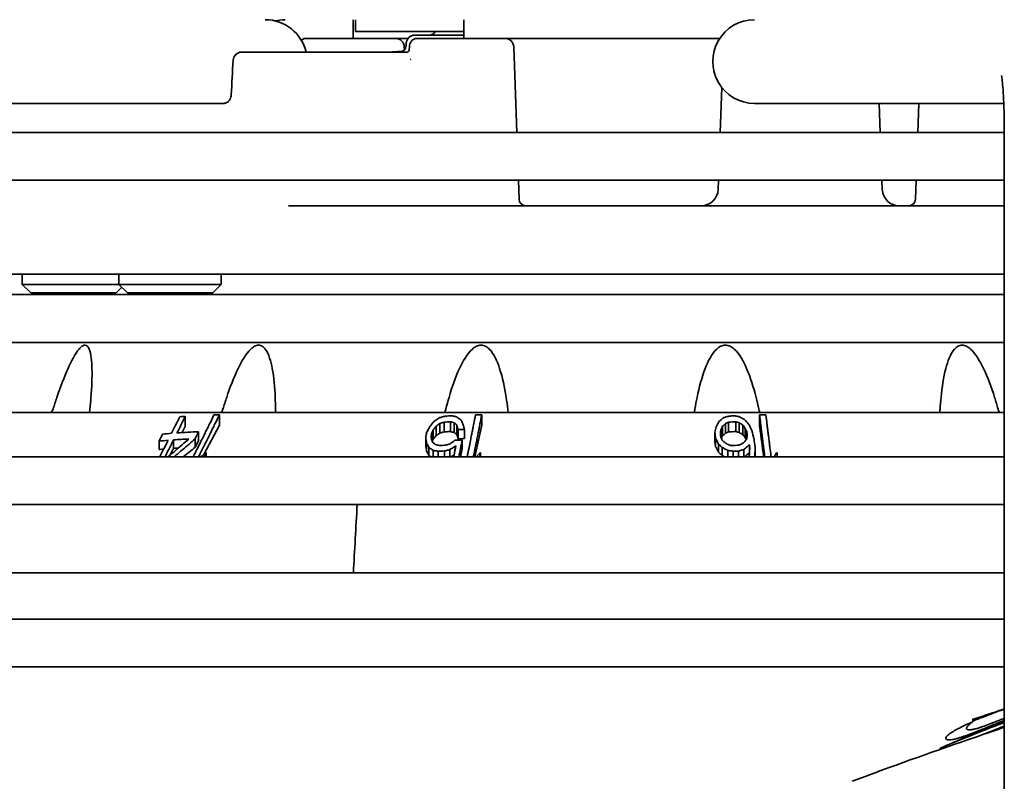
# Model space of a CAD drawing. Extents: x 1965 to 12366, y 538 to 8452.
# Tile 26 of 33: x 11779 to 11837, y 4096 to 4141. Entities that reach past the tile are written whole.
import ezdxf

# ---------------------------------------------------------------- set-up
doc = ezdxf.new("R2010")
doc.units = 0
doc.header["$LTSCALE"] = 2
doc.layers.add('Visible', color=7, linetype='CONTINUOUS', lineweight=35)

msp = doc.modelspace()

# ---------------------------------------------------------------- linework, layer by layer
at = {"layer": 'Visible'}
for p, q in [((11798.454, 4141.009), (11798.454, 4139.909)), ((11798.591, 4140.309), (11798.591, 4141.009)), ((11804.939, 4141.009), (11804.939, 4139.909)), ((11804.939, 4140.309), (11798.591, 4140.309)), ((11804.939, 4140.109), (11802.074, 4140.109)), ((11796.682, 4139.909), (11795.685, 4139.909)), ((11798.162, 4139.909), (11796.682, 4139.909)), ((11798.162, 4139.909), (11799.983, 4139.909)), ((11798.162, 4139.909), (11798.162, 4139.909)), ((11798.162, 4139.909), (11798.162, 4139.909)), ((11800.957, 4139.909), (11799.983, 4139.909)), ((11800.957, 4139.909), (11801.674, 4139.909)), ((11801.457, 4139.427), (11801.463, 4139.237)), ((11801.574, 4139.627), (11801.57, 4139.495)), ((11801.747, 4139.236), (11801.759, 4139.431)), ((11805.105, 4139.909), (11802.172, 4139.909)), ((11806.474, 4139.909), (11805.105, 4139.909)), ((11819.941, 4139.909), (11806.474, 4139.909)), ((11807.872, 4139.427), (11808.048, 4134.409)), ((11793.784, 4139.109), (11791.927, 4139.109)), ((11793.784, 4139.109), (11801.046, 4139.109)), ((11800.469, 4139.109), (11801.379, 4139.168)), ((11801.046, 4139.109), (11801.657, 4139.109)), ((11801.747, 4139.236), (11801.747, 4139.236)), ((11820.059, 4137.044), (11819.967, 4134.409)), ((11768.118, 4136.109), (11779.153, 4136.109)), ((11779.153, 4136.109), (11781.76, 4136.109)), ((11781.76, 4136.109), (11781.823, 4136.109)), ((11781.823, 4136.109), (11787.854, 4136.109)), ((11790.904, 4136.109), (11787.854, 4136.109)), ((11821.977, 4136.109), (11836.59, 4136.109)), ((11829.292, 4136.109), (11829.351, 4134.409)), ((11831.61, 4136.109), (11831.55, 4134.409)), ((11836.62, 4134.409), (11662.464, 4134.409)), ((11836.62, 4134.559), (11836.62, 4054.459)), ((11662.464, 4131.609), (11836.62, 4131.609)), ((11808.145, 4131.609), (11808.184, 4130.495)), ((11819.869, 4131.609), (11819.851, 4131.074)), ((11829.449, 4131.609), (11829.468, 4131.074)), ((11831.453, 4131.609), (11831.414, 4130.495)), ((11836.62, 4130.109), (11794.68, 4130.109)), ((11836.62, 4126.109), (11764.109, 4126.109)), ((11779.065, 4126.109), (11779.065, 4125.509)), ((11784.73, 4126.109), (11784.73, 4125.509)), ((11790.73, 4126.109), (11790.73, 4125.509)), ((11779.065, 4125.509), (11784.73, 4125.509)), ((11779.565, 4125.009), (11779.065, 4125.509)), ((11784.73, 4125.509), (11790.73, 4125.509)), ((11785.23, 4125.009), (11784.73, 4125.509)), ((11790.23, 4125.009), (11790.73, 4125.509)), ((11779.565, 4125.009), (11784.565, 4125.009)), ((11784.565, 4125.009), (11784.898, 4125.342)), ((11785.23, 4125.009), (11790.23, 4125.009)), ((11789.658, 4124.909), (11789.655, 4125.009)), ((11836.62, 4124.909), (11662.464, 4124.909)), ((11662.464, 4122.109), (11836.62, 4122.109)), ((11836.62, 4118.009), (11769.548, 4118.009)), ((11807.66, 4118.298), (11807.66, 4118.298)), ((11832.456, 4118.377), (11832.456, 4118.377)), ((11788.615, 4117.18), (11788.615, 4117.782)), ((11790.623, 4117.258), (11790.623, 4117.867)), ((11803.791, 4116.872), (11803.791, 4117.444)), ((11804.157, 4116.89), (11804.157, 4117.464)), ((11805.996, 4117.258), (11805.996, 4117.867)), ((11820.461, 4116.869), (11820.461, 4117.441)), ((11820.894, 4116.89), (11820.894, 4117.464)), ((11822.276, 4117.253), (11822.276, 4117.862)), ((11789.406, 4116.349), (11789.406, 4116.877)), ((11789.713, 4115.555), (11790.623, 4117.258)), ((11803.16, 4116.457), (11803.16, 4116.993)), ((11803.323, 4116.656), (11803.323, 4117.209)), ((11803.533, 4116.794), (11803.533, 4117.36)), ((11804.388, 4116.837), (11804.388, 4117.406)), ((11804.544, 4116.717), (11804.544, 4117.275)), ((11804.612, 4116.466), (11804.612, 4117.003)), ((11804.978, 4116.477), (11804.978, 4117.015)), ((11805.602, 4115.409), (11805.996, 4117.258)), ((11820.017, 4116.553), (11820.017, 4116.993)), ((11820.115, 4116.656), (11820.115, 4117.209)), ((11820.284, 4116.794), (11820.284, 4117.36)), ((11821.089, 4116.835), (11821.089, 4117.404)), ((11821.292, 4116.715), (11821.292, 4117.273)), ((11821.441, 4116.528), (11821.441, 4117.07)), ((11821.529, 4116.513), (11821.529, 4116.865)), ((11787.088, 4115.84), (11787.088, 4116.33)), ((11787.933, 4115.906), (11787.933, 4116.401)), ((11789.201, 4115.967), (11789.201, 4116.466)), ((11789.201, 4115.967), (11789.406, 4116.349)), ((11802.712, 4116.049), (11802.712, 4116.554)), ((11803.058, 4116.428), (11803.058, 4116.782)), ((11804.856, 4115.903), (11804.856, 4116.398)), ((11819.662, 4116.304), (11819.662, 4116.828)), ((11819.705, 4115.986), (11819.662, 4116.304)), ((11819.705, 4115.986), (11819.705, 4116.486)), ((11802.766, 4115.74), (11802.766, 4116.224)), ((11802.895, 4115.497), (11802.895, 4115.966)), ((11803.159, 4115.409), (11803.159, 4115.784)), ((11803.451, 4115.409), (11803.451, 4115.735)), ((11803.817, 4115.409), (11803.817, 4115.754)), ((11804.136, 4115.409), (11804.136, 4115.834)), ((11819.871, 4115.676), (11819.871, 4116.156)), ((11820.083, 4115.497), (11820.083, 4115.966)), ((11820.418, 4115.409), (11820.418, 4115.784)), ((11820.737, 4115.409), (11820.737, 4115.735)), ((11821.046, 4115.409), (11821.046, 4115.751)), ((11821.347, 4115.409), (11821.347, 4115.832)), ((11821.685, 4115.639), (11821.685, 4116.116)), ((11822.012, 4115.52), (11822.012, 4115.99)), ((11836.62, 4115.409), (11662.464, 4115.409)), ((11789.848, 4115.409), (11789.848, 4115.67)), ((11805.927, 4115.409), (11805.927, 4115.67)), ((11821.692, 4115.588), (11821.685, 4115.639)), ((11822.009, 4115.409), (11822.009, 4115.517)), ((11662.464, 4112.609), (11836.62, 4112.609)), ((11836.62, 4108.609), (11778.437, 4108.609)), ((11836.62, 4105.909), (11662.464, 4105.909)), ((11662.464, 4103.109), (11836.62, 4103.109)), ((11834.809, 4099.957), (11834.779, 4100.038)), ((11832.87, 4098.279), (11832.843, 4098.339))]:
    msp.add_line(p, q, dxfattribs=at)
for centre, radius, start, end in [((11793.314, 4138.559), 2.45, 12.97288, 90), ((11802.074, 4139.609), 0.5, 89.9999, 178), ((11802.899, 4140.609), 0.5, 270.00015, 323.1301), ((11800.957, 4139.409), 0.5, 2.00024, 90), ((11801.17, 4139.509), 0.4, 269.99965, 357.99999), ((11807.373, 4139.409), 0.5, 2.00024, 90), ((11791.927, 4138.609), 0.5, 90.00004, 176.8941), ((11818.851, 4131.109), 1, 270.00081, 358.00003), ((11830.467, 4131.109), 1, 181.99997, 269.99919), ((11808.584, 4130.509), 0.4, 181.99977, 269.99348), ((11831.014, 4130.509), 0.4, 270.00652, 358.00023)]:
    msp.add_arc(centre, radius, start, end, dxfattribs=at)
for centre, major_axis, ratio, start_param, end_param in [((11821.977, 4138.559), (0, 2.45), 0.996029, 0, 3.141593), ((11798.162, 4139.709), (0, 0.2), 0.879253, 6.283169, 6.283468), ((11799.983, 4139.409), (0, 0.5), 0.449068, 0, 0.000038), ((11805.105, 4139.409), (0, 0.5), 0.283495, 6.283147, 6.283185), ((11806.107, 4139.409), (0, 0.5), 0.283495, 0, 0.000038), ((11801.772, 4138.705), (0.179, 0.09), 0.201993, 4.808361, 5.022551), ((11782.991, 4118.509), (0, -0.5), 0.784752, 0.000004, 0.000028), ((11790.971, 4073.465), (0, 44.404), 0.845229, 0.062795, 0.071259), ((11790.94, 4074.251), (0, 43.618), 0.845229, 0.008603, 0.017201), ((11806.313, 4072.791), (0, 44.727), 0.977033, 0.049349, 0.057746), ((11806.382, 4073.748), (0, 44.121), 0.977033, 0.050038, 0.05855), ((11806.363, 4074.251), (0, 43.618), 0.977033, 0.008603, 0.017201), ((11823.082, 4072.777), (0, 44.742), 0.990991, 0.04935, 0.059143), ((11823.02, 4074.251), (0, 43.618), 0.990991, 0.008603, 0.017201), ((11736.673, 4208.368), (0, -134.564), 0.534404, 0.818987, 0.823163), ((11743.383, 4220.849), (0, 149.265), 0.55473, 3.941337, 3.944637), ((11692.098, 4116.429), (111.185, 84.757), 0.618741, 5.397448, 5.399377), ((11713.334, 4134.445), (107.285, 77.102), 0.572796, 5.207371, 5.209593), ((11806.306, 4068.27), (0, 48.67), 0.977033, 0.045196, 0.05291), ((11841.311, 4130.954), (23.826, -103.665), 0.366099, 4.760319, 4.762958), ((11806.203, 4071.784), (0, 45.248), 0.977033, 0.027718, 0.03601), ((11847.152, 4131.111), (25.605, -109.874), 0.39269, 4.746739, 4.749236), ((11794.323, 4220.849), (0, 149.265), 0.236704, 3.941337, 3.944637), ((11771.359, 4116.32), (-24.889, -120.676), 0.387055, 1.654279, 1.656018), ((11762.18, 4135.614), (-50.816, -98.171), 0.544339, 1.661838, 1.663988), ((11823.074, 4068.261), (0, 48.68), 0.990991, 0.045197, 0.054195), ((11847.689, 4117.305), (29.354, -57.49), 0.369968, 4.529709, 4.533205), ((11912.922, 4120.744), (88.994, -90.666), 0.607513, 4.207451, 4.210693), ((11849.12, 4211.831), (0, -138.658), 0.269918, 5.466067, 5.470809), ((11734.175, 4209.398), (0, 135.886), 0.534404, 3.957932, 3.962056), ((11790.303, 4069.354), (0, 47.13), 0.845229, 0.067499, 0.080796), ((11790.509, 4070.496), (0, 46.4), 0.845229, 0.068591, 0.082099), ((11790.27, 4069.986), (0, 46.497), 0.845229, 0.036604, 0.059481), ((11792.433, 4116.603), (-10.468, -50.476), 0.195588, 1.610367, 1.615786), ((11808.514, 4118.122), (7.78, -48.15), 0.122563, 4.725146, 4.73202), ((11777.1, 4116.341), (-17.762, -79.902), 0.30925, 1.643231, 1.644941), ((11802.964, 4127.041), (-13.11, 34.385), 0.104242, 1.844083, 1.850067), ((11806.081, 4070.051), (0, 46.363), 0.977033, 0.027054, 0.036495), ((11806.202, 4067.6), (0, 48.893), 0.977033, 0.025619, 0.033293), ((9717.165, 4101.046), (2092.456, 73.05), 0.341624, 6.201338, 6.202714), ((11829.83, 4116.547), (8.127, -63.225), 0.157691, 4.687684, 4.693091), ((11837.728, 4118.166), (26.544, -47.769), 0.305948, 4.578664, 4.585487), ((11823.723, 4116.634), (-4.837, 38.329), 0.095653, 1.554863, 1.56022), ((11835.283, 4209.535), (0, -136.273), 0.133925, 5.4642, 5.468988), ((11790.286, 4065.985), (0, 49.999), 0.845229, 0.069352, 0.075742), ((11790.265, 4066.403), (0, 49.579), 0.845229, 0.048864, 0.055674), ((11805.971, 4068.014), (0, 47.791), 0.977033, 0.046145, 0.054002), ((11806.04, 4068.968), (0, 47.174), 0.977033, 0.046756, 0.054715), ((11823.251, 4068.955), (0, 47.188), 0.990991, 0.046757, 0.056041), ((11837.826, 4115.565), (10.568, -79.546), 0.198597, 4.679083, 4.680784), ((11818.906, 4212.995), (0, 140.704), 0.027436, 3.947609, 3.951601), ((11821.539, 4212.494), (0, -140.126), 0.00465, 0.806449, 0.811112), ((11498.388, 4494.999), (0, 487.321), 0.952713, 3.819427, 3.820279), ((11735.827, 4211.68), (0, -139.415), 0.534404, 0.808568, 0.811149), ((11563.84, 4494.999), (0, 487.321), 0.791328, 3.819427, 3.820279), ((11784.387, 4211.68), (0, -139.415), 0.21309, 0.808568, 0.811149), ((11866.967, 4012.196), (0, -120.029), 0.743781, 3.673552, 3.677312), ((11819.927, 4115.493), (-4.158, -23.125), 0.073287, 1.580354, 1.58752), ((11659.777, 4494.999), (0, 487.321), 0.534496, 3.819427, 3.820279), ((11836.831, 4211.68), (0, -139.415), 0.133925, 5.472037, 5.474618)]:
    msp.add_ellipse(centre, major_axis=major_axis, ratio=ratio, start_param=start_param, end_param=end_param, dxfattribs=at)
for points in [[(11794.468, 4141.009), (11794.27, 4141.009), (11794.072, 4140.984), (11793.89, 4140.941)], [(11795.925, 4139.109), (11795.955, 4139.109), (11795.986, 4139.109), (11796.016, 4139.109)], [(11796.357, 4139.109), (11796.427, 4139.109), (11796.494, 4139.109), (11796.558, 4139.109)], [(11791.318, 4136.601), (11791.354, 4137.28), (11791.391, 4137.958), (11791.428, 4138.636)], [(11802.956, 4117.182), (11802.983, 4117.214), (11803.036, 4117.279), (11803.115, 4117.376), (11803.168, 4117.441), (11803.194, 4117.473)], [(11803.194, 4117.473), (11803.233, 4117.499), (11803.31, 4117.55), (11803.425, 4117.627), (11803.502, 4117.678), (11803.54, 4117.704)], [(11803.791, 4117.444), (11803.748, 4117.43), (11803.662, 4117.402), (11803.576, 4117.374), (11803.533, 4117.36)], [(11803.54, 4117.704), (11803.576, 4117.714), (11803.647, 4117.734), (11803.753, 4117.764), (11803.824, 4117.784), (11803.859, 4117.793)], [(11804.388, 4117.406), (11804.35, 4117.416), (11804.273, 4117.436), (11804.196, 4117.455), (11804.157, 4117.464)], [(11804.225, 4117.814), (11804.258, 4117.808), (11804.323, 4117.795), (11804.42, 4117.777), (11804.485, 4117.764), (11804.517, 4117.758)], [(11804.517, 4117.758), (11804.546, 4117.736), (11804.605, 4117.693), (11804.693, 4117.627), (11804.752, 4117.583), (11804.782, 4117.561)], [(11804.782, 4117.561), (11804.796, 4117.53), (11804.825, 4117.47), (11804.867, 4117.379), (11804.896, 4117.319), (11804.91, 4117.288)], [(11819.743, 4117.182), (11819.76, 4117.214), (11819.794, 4117.279), (11819.844, 4117.376), (11819.878, 4117.441), (11819.895, 4117.473)], [(11819.895, 4117.473), (11819.927, 4117.499), (11819.99, 4117.55), (11820.085, 4117.627), (11820.147, 4117.678), (11820.179, 4117.704)], [(11820.179, 4117.704), (11820.212, 4117.714), (11820.279, 4117.734), (11820.38, 4117.764), (11820.447, 4117.784), (11820.48, 4117.793)], [(11820.461, 4117.441), (11820.431, 4117.427), (11820.372, 4117.4), (11820.313, 4117.373), (11820.284, 4117.36)], [(11820.48, 4117.793), (11820.514, 4117.795), (11820.583, 4117.799), (11820.687, 4117.805), (11820.755, 4117.809), (11820.79, 4117.811)], [(11820.79, 4117.811), (11820.825, 4117.805), (11820.896, 4117.792), (11821.002, 4117.774), (11821.073, 4117.762), (11821.108, 4117.755)], [(11821.089, 4117.404), (11821.056, 4117.414), (11820.992, 4117.434), (11820.927, 4117.454), (11820.894, 4117.464)], [(11821.108, 4117.755), (11821.145, 4117.734), (11821.219, 4117.69), (11821.331, 4117.624), (11821.406, 4117.58), (11821.443, 4117.558)], [(11821.443, 4117.558), (11821.468, 4117.528), (11821.516, 4117.468), (11821.59, 4117.377), (11821.639, 4117.317), (11821.663, 4117.286)], [(11803.533, 4117.36), (11803.498, 4117.334), (11803.428, 4117.284), (11803.358, 4117.234), (11803.323, 4117.209)], [(11803.791, 4116.872), (11803.748, 4116.859), (11803.662, 4116.833), (11803.576, 4116.807), (11803.533, 4116.794)], [(11804.388, 4116.837), (11804.35, 4116.846), (11804.273, 4116.864), (11804.196, 4116.882), (11804.157, 4116.89)], [(11804.544, 4117.275), (11804.518, 4117.297), (11804.466, 4117.341), (11804.414, 4117.385), (11804.388, 4117.406)], [(11820.284, 4117.36), (11820.256, 4117.334), (11820.199, 4117.284), (11820.143, 4117.234), (11820.115, 4117.209)], [(11820.461, 4116.869), (11820.431, 4116.856), (11820.372, 4116.832), (11820.313, 4116.807), (11820.284, 4116.794)], [(11821.089, 4116.835), (11821.056, 4116.844), (11820.992, 4116.863), (11820.927, 4116.881), (11820.894, 4116.89)], [(11821.292, 4117.273), (11821.258, 4117.295), (11821.19, 4117.338), (11821.123, 4117.382), (11821.089, 4117.404)], [(11821.441, 4117.07), (11821.416, 4117.104), (11821.366, 4117.171), (11821.317, 4117.239), (11821.292, 4117.273)], [(11821.554, 4116.659), (11821.55, 4116.694), (11821.542, 4116.762), (11821.533, 4116.831), (11821.529, 4116.865)], [(11803.031, 4116.645), (11803.034, 4116.612), (11803.041, 4116.545), (11803.048, 4116.478), (11803.051, 4116.445)], [(11803.323, 4116.656), (11803.296, 4116.623), (11803.242, 4116.557), (11803.187, 4116.49), (11803.16, 4116.457)], [(11803.533, 4116.794), (11803.498, 4116.771), (11803.428, 4116.725), (11803.358, 4116.679), (11803.323, 4116.656)], [(11804.143, 4116.17), (11804.175, 4116.194), (11804.239, 4116.241), (11804.334, 4116.313), (11804.397, 4116.36), (11804.428, 4116.384)], [(11804.544, 4116.717), (11804.518, 4116.737), (11804.466, 4116.777), (11804.414, 4116.817), (11804.388, 4116.837)], [(11804.612, 4116.466), (11804.601, 4116.508), (11804.578, 4116.592), (11804.555, 4116.675), (11804.544, 4116.717)], [(11820.006, 4116.577), (11820.021, 4116.544), (11820.05, 4116.477), (11820.079, 4116.41), (11820.094, 4116.377)], [(11820.284, 4116.794), (11820.256, 4116.771), (11820.199, 4116.725), (11820.143, 4116.679), (11820.115, 4116.656)], [(11821.292, 4116.715), (11821.258, 4116.735), (11821.19, 4116.775), (11821.123, 4116.815), (11821.089, 4116.835)], [(11821.243, 4116.167), (11821.271, 4116.191), (11821.327, 4116.239), (11821.383, 4116.287), (11821.411, 4116.311)], [(11821.441, 4116.528), (11821.416, 4116.559), (11821.366, 4116.621), (11821.317, 4116.684), (11821.292, 4116.715)], [(11821.518, 4116.452), (11821.524, 4116.486), (11821.536, 4116.556), (11821.548, 4116.625), (11821.554, 4116.659)], [(11789.201, 4115.967), (11788.973, 4115.783), (11788.743, 4115.598), (11788.51, 4115.409)], [(11802.766, 4115.74), (11802.757, 4115.792), (11802.739, 4115.895), (11802.721, 4115.998), (11802.712, 4116.049)], [(11802.895, 4115.966), (11802.88, 4115.995), (11802.852, 4116.052), (11802.809, 4116.138), (11802.78, 4116.195), (11802.766, 4116.224)], [(11802.895, 4115.497), (11802.873, 4115.538), (11802.83, 4115.619), (11802.787, 4115.7), (11802.766, 4115.74)], [(11803.159, 4115.784), (11803.13, 4115.805), (11803.071, 4115.845), (11802.983, 4115.906), (11802.924, 4115.946), (11802.895, 4115.966)], [(11803.132, 4116.249), (11803.158, 4116.229), (11803.21, 4116.188), (11803.262, 4116.146), (11803.288, 4116.125)], [(11803.451, 4115.735), (11803.419, 4115.741), (11803.354, 4115.752), (11803.256, 4115.768), (11803.192, 4115.779), (11803.159, 4115.784)], [(11803.288, 4116.125), (11803.327, 4116.117), (11803.404, 4116.099), (11803.481, 4116.081), (11803.519, 4116.072)], [(11804.136, 4115.834), (11804.101, 4115.826), (11804.03, 4115.808), (11803.924, 4115.781), (11803.853, 4115.763), (11803.817, 4115.754)], [(11803.885, 4116.091), (11803.928, 4116.104), (11804.014, 4116.131), (11804.1, 4116.157), (11804.143, 4116.17)], [(11804.482, 4116.048), (11804.444, 4116.025), (11804.367, 4115.977), (11804.252, 4115.906), (11804.175, 4115.858), (11804.136, 4115.834)], [(11819.871, 4115.676), (11819.844, 4115.728), (11819.788, 4115.831), (11819.733, 4115.934), (11819.705, 4115.986)], [(11820.083, 4115.966), (11820.048, 4115.998), (11819.977, 4116.061), (11819.907, 4116.124), (11819.871, 4116.156)], [(11820.418, 4115.784), (11820.381, 4115.805), (11820.306, 4115.845), (11820.194, 4115.906), (11820.12, 4115.946), (11820.083, 4115.966)], [(11820.235, 4116.249), (11820.268, 4116.229), (11820.336, 4116.188), (11820.404, 4116.146), (11820.437, 4116.125)], [(11820.737, 4115.735), (11820.701, 4115.741), (11820.63, 4115.752), (11820.524, 4115.768), (11820.454, 4115.779), (11820.418, 4115.784)], [(11820.437, 4116.125), (11820.47, 4116.116), (11820.535, 4116.097), (11820.599, 4116.078), (11820.632, 4116.069)], [(11821.046, 4115.751), (11821.012, 4115.749), (11820.943, 4115.746), (11820.84, 4115.74), (11820.771, 4115.737), (11820.737, 4115.735)], [(11821.347, 4115.832), (11821.314, 4115.823), (11821.247, 4115.805), (11821.147, 4115.778), (11821.08, 4115.76), (11821.046, 4115.751)], [(11821.065, 4116.091), (11821.095, 4116.104), (11821.154, 4116.129), (11821.213, 4116.155), (11821.243, 4116.167)], [(11821.685, 4116.116), (11821.647, 4116.085), (11821.573, 4116.022), (11821.46, 4115.927), (11821.385, 4115.864), (11821.347, 4115.832)], [(11820.083, 4115.497), (11820.048, 4115.527), (11819.977, 4115.587), (11819.907, 4115.646), (11819.871, 4115.676)], [(11822.009, 4115.517), (11822.001, 4115.481), (11821.992, 4115.445), (11821.983, 4115.409)], [(11798.475, 4108.609), (11798.549, 4109.942), (11798.623, 4111.276), (11798.696, 4112.609)], [(11835.632, 4099.233), (11835.96, 4099.358), (11836.289, 4099.481), (11836.62, 4099.603)]]:
    msp.add_open_spline(points, degree=3, dxfattribs=at)
for points, knots in [([(11795.42, 4139.812), (11795.432, 4139.821), (11795.444, 4139.83), (11795.499, 4139.867), (11795.548, 4139.888), (11795.626, 4139.906), (11795.656, 4139.909), (11795.685, 4139.909)], [0.04440177, 0.04440177, 0.04440177, 0.04440177, 0.04920615, 0.04920615, 0.06571827, 0.06571827, 0.0752706, 0.0752706, 0.0752706, 0.0752706]), ([(11801.759, 4139.431), (11801.762, 4139.484), (11801.772, 4139.537), (11801.804, 4139.638), (11801.827, 4139.686), (11801.885, 4139.772), (11801.922, 4139.811), (11802.004, 4139.87), (11802.051, 4139.891), (11802.123, 4139.906), (11802.147, 4139.909), (11802.172, 4139.909)], [0, 0, 0, 0, 0.01593094, 0.01593094, 0.03227822, 0.03227822, 0.04928169, 0.04928169, 0.06583539, 0.06583539, 0.07390435, 0.07390435, 0.07390435, 0.07390435]), ([(11797.812, 4139.109), (11797.812, 4139.109), (11797.812, 4139.109), (11797.812, 4139.109), (11797.813, 4139.109), (11797.813, 4139.109), (11797.813, 4139.109), (11797.813, 4139.109), (11797.814, 4139.109), (11797.815, 4139.109), (11797.815, 4139.109), (11797.816, 4139.109), (11797.816, 4139.109), (11797.816, 4139.109), (11797.816, 4139.109), (11797.816, 4139.109), (11797.816, 4139.109), (11797.816, 4139.109), (11797.816, 4139.109), (11797.816, 4139.109), (11797.816, 4139.109), (11797.816, 4139.109)], [0, 0, 0, 0, 0.0000112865, 0.0000112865, 0.0000338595, 0.0000338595, 0.0000790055, 0.0000790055, 0.0001692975, 0.0001692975, 0.0003513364, 0.0003513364, 0.0003834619, 0.0003834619, 0.0003948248, 0.0003948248, 0.0004174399, 0.0004174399, 0.0005126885, 0.0005126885, 0.0009305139, 0.0009305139, 0.0009305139, 0.0009305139]), ([(11801.649, 4139.106), (11801.649, 4139.106), (11801.651, 4139.107), (11801.658, 4139.109), (11801.663, 4139.111), (11801.675, 4139.117), (11801.682, 4139.122), (11801.7, 4139.136), (11801.71, 4139.146), (11801.729, 4139.172), (11801.738, 4139.19), (11801.745, 4139.218), (11801.747, 4139.228), (11801.747, 4139.236)], [0.00519825, 0.00519825, 0.00519825, 0.00519825, 0.00864619, 0.00864619, 0.01196547, 0.01196547, 0.01583894, 0.01583894, 0.02129816, 0.02129816, 0.02853321, 0.02853321, 0.03288073, 0.03288073, 0.03288073, 0.03288073]), ([(11836.454, 4137.741), (11836.454, 4137.741), (11836.456, 4137.736), (11836.462, 4137.704), (11836.47, 4137.656), (11836.492, 4137.5), (11836.506, 4137.372), (11836.539, 4137.027), (11836.556, 4136.792), (11836.586, 4136.236), (11836.599, 4135.908), (11836.616, 4135.238), (11836.62, 4134.899), (11836.62, 4134.559)], [3.520682, 3.520682, 3.520682, 3.520682, 3.574451, 3.574451, 3.709744, 3.709744, 3.905271, 3.905271, 4.157544, 4.157544, 4.443136, 4.443136, 4.712389, 4.712389, 4.712389, 4.712389]), ([(11790.904, 4136.109), (11790.931, 4136.109), (11790.959, 4136.113), (11791.014, 4136.129), (11791.041, 4136.141), (11791.113, 4136.182), (11791.158, 4136.22), (11791.228, 4136.31), (11791.256, 4136.358), (11791.294, 4136.457), (11791.307, 4136.508), (11791.316, 4136.573), (11791.317, 4136.587), (11791.318, 4136.601)], [0, 0, 0, 0, 0.01507656, 0.01507656, 0.02871331, 0.02871331, 0.05070042, 0.05070042, 0.06848339, 0.06848339, 0.08394532, 0.08394532, 0.08818963, 0.08818963, 0.08818963, 0.08818963]), ([(11780.877, 4118.207), (11780.95, 4118.437), (11781.026, 4118.665), (11781.307, 4119.484), (11781.521, 4120.058), (11781.934, 4120.982), (11782.158, 4121.438), (11782.452, 4121.784), (11782.511, 4121.843), (11782.629, 4121.926), (11782.689, 4121.95), (11782.795, 4121.95), (11782.845, 4121.926), (11782.928, 4121.843), (11782.962, 4121.784), (11783.113, 4121.438), (11783.146, 4120.982), (11783.172, 4120.058), (11783.145, 4119.484), (11783.079, 4118.665), (11783.058, 4118.437), (11783.034, 4118.207)], [0.4665466, 0.4665466, 0.4665466, 0.4665466, 0.5338273, 0.5338273, 0.7117697, 0.7117697, 0.8420163, 0.8420163, 0.8695875, 0.8695875, 0.8971587, 0.8971587, 0.92473, 0.92473, 0.9523012, 0.9523012, 1.0825477, 1.0825477, 1.2604902, 1.2604902, 1.3277708, 1.3277708, 1.3277708, 1.3277708]), ([(11793.911, 4118.207), (11793.909, 4118.437), (11793.904, 4118.665), (11793.872, 4119.484), (11793.823, 4120.058), (11793.645, 4120.982), (11793.528, 4121.438), (11793.261, 4121.784), (11793.204, 4121.843), (11793.072, 4121.926), (11792.997, 4121.95), (11792.847, 4121.95), (11792.765, 4121.926), (11792.609, 4121.843), (11792.534, 4121.784), (11792.167, 4121.438), (11791.917, 4120.982), (11791.468, 4120.058), (11791.25, 4119.484), (11790.975, 4118.665), (11790.903, 4118.437), (11790.833, 4118.207)], [-1.3277708, -1.3277708, -1.3277708, -1.3277708, -1.2604902, -1.2604902, -1.0825477, -1.0825477, -0.9523012, -0.9523012, -0.92473, -0.92473, -0.8971587, -0.8971587, -0.8695875, -0.8695875, -0.8420163, -0.8420163, -0.7117697, -0.7117697, -0.5338273, -0.5338273, -0.4665466, -0.4665466, -0.4665466, -0.4665466]), ([(11807.523, 4118.207), (11807.496, 4118.437), (11807.466, 4118.665), (11807.339, 4119.484), (11807.22, 4120.058), (11806.912, 4120.982), (11806.725, 4121.438), (11806.375, 4121.784), (11806.301, 4121.843), (11806.136, 4121.926), (11806.046, 4121.95), (11805.868, 4121.95), (11805.774, 4121.926), (11805.599, 4121.843), (11805.518, 4121.784), (11805.122, 4121.438), (11804.876, 4120.982), (11804.446, 4120.058), (11804.251, 4119.484), (11804.015, 4118.665), (11803.954, 4118.437), (11803.897, 4118.207)], [-1.3277708, -1.3277708, -1.3277708, -1.3277708, -1.2604902, -1.2604902, -1.0825477, -1.0825477, -0.9523012, -0.9523012, -0.92473, -0.92473, -0.8971587, -0.8971587, -0.8695875, -0.8695875, -0.8420163, -0.8420163, -0.7117697, -0.7117697, -0.5338273, -0.5338273, -0.4665466, -0.4665466, -0.4665466, -0.4665466]), ([(11822.229, 4118.207), (11822.18, 4118.437), (11822.128, 4118.665), (11821.922, 4119.484), (11821.747, 4120.058), (11821.346, 4120.982), (11821.113, 4121.438), (11820.72, 4121.784), (11820.638, 4121.843), (11820.462, 4121.926), (11820.366, 4121.95), (11820.183, 4121.95), (11820.089, 4121.926), (11819.916, 4121.843), (11819.837, 4121.784), (11819.46, 4121.438), (11819.247, 4120.982), (11818.888, 4120.058), (11818.739, 4119.484), (11818.571, 4118.665), (11818.529, 4118.437), (11818.492, 4118.207)], [-1.3277708, -1.3277708, -1.3277708, -1.3277708, -1.2604902, -1.2604902, -1.0825477, -1.0825477, -0.9523012, -0.9523012, -0.92473, -0.92473, -0.8971587, -0.8971587, -0.8695875, -0.8695875, -0.8420163, -0.8420163, -0.7117697, -0.7117697, -0.5338273, -0.5338273, -0.4665466, -0.4665466, -0.4665466, -0.4665466]), ([(11836.254, 4118.207), (11836.19, 4118.437), (11836.122, 4118.665), (11835.863, 4119.484), (11835.653, 4120.058), (11835.206, 4120.982), (11834.954, 4121.438), (11834.567, 4121.784), (11834.488, 4121.843), (11834.32, 4121.926), (11834.231, 4121.95), (11834.065, 4121.95), (11833.981, 4121.926), (11833.831, 4121.843), (11833.764, 4121.784), (11833.452, 4121.438), (11833.299, 4120.982), (11833.053, 4120.058), (11832.968, 4119.484), (11832.889, 4118.665), (11832.871, 4118.437), (11832.857, 4118.207)], [-1.3277708, -1.3277708, -1.3277708, -1.3277708, -1.2604902, -1.2604902, -1.0825477, -1.0825477, -0.9523012, -0.9523012, -0.92473, -0.92473, -0.8971587, -0.8971587, -0.8695875, -0.8695875, -0.8420163, -0.8420163, -0.7117697, -0.7117697, -0.5338273, -0.5338273, -0.4665466, -0.4665466, -0.4665466, -0.4665466]), ([(11780.877, 4118.207), (11780.861, 4118.157), (11780.838, 4118.11), (11780.794, 4118.046), (11780.779, 4118.027), (11780.763, 4118.009)], [-0.015498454, -0.015498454, -0.015498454, -0.015498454, -0.012141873, -0.012141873, -0.010579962, -0.010579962, -0.010579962, -0.010579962]), ([(11782.991, 4118.009), (11783.008, 4118.009), (11783.022, 4118.012), (11783.039, 4118.017), (11783.043, 4118.019), (11783.043, 4118.019), (11783.043, 4118.019), (11783.043, 4118.019)], [0, 0, 0, 0, 0.01278039, 0.01278039, 0.02273119, 0.02273119, 0.02294593, 0.02294593, 0.02294593, 0.02294593]), ([(11783, 4118.009), (11783.005, 4118.027), (11783.009, 4118.047), (11783.022, 4118.11), (11783.029, 4118.157), (11783.034, 4118.207)], [-0.02304608, -0.02304608, -0.02304608, -0.02304608, -0.01575202, -0.01575202, -0.00000095, -0.00000095, -0.00000095, -0.00000095]), ([(11790.833, 4118.207), (11790.818, 4118.157), (11790.796, 4118.11), (11790.755, 4118.046), (11790.741, 4118.027), (11790.726, 4118.009)], [-0.015498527, -0.015498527, -0.015498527, -0.015498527, -0.01214193, -0.01214193, -0.010580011, -0.010580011, -0.010580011, -0.010580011]), ([(11793.915, 4118.009), (11793.915, 4118.027), (11793.914, 4118.046), (11793.912, 4118.11), (11793.911, 4118.157), (11793.911, 4118.207)], [-0.02307655, -0.02307655, -0.02307655, -0.02307655, -0.01575202, -0.01575202, -0.00000095, -0.00000095, -0.00000095, -0.00000095]), ([(11803.808, 4118.009), (11803.822, 4118.03), (11803.835, 4118.052), (11803.869, 4118.116), (11803.885, 4118.161), (11803.897, 4118.207)], [0.0342563, 0.0342563, 0.0342563, 0.0342563, 0.04101333, 0.04101333, 0.05295221, 0.05295221, 0.05295221, 0.05295221]), ([(11807.523, 4118.207), (11807.529, 4118.157), (11807.537, 4118.11), (11807.554, 4118.046), (11807.56, 4118.027), (11807.566, 4118.009)], [0.00000095, 0.00000095, 0.00000095, 0.00000095, 0.01575202, 0.01575202, 0.02307655, 0.02307655, 0.02307655, 0.02307655]), ([(11818.492, 4118.207), (11818.484, 4118.157), (11818.471, 4118.11), (11818.448, 4118.046), (11818.44, 4118.027), (11818.432, 4118.009)], [-0.015505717, -0.015505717, -0.015505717, -0.015505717, -0.012147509, -0.012147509, -0.010584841, -0.010584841, -0.010584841, -0.010584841]), ([(11822.229, 4118.207), (11822.24, 4118.153), (11822.257, 4118.102), (11822.288, 4118.04), (11822.296, 4118.024), (11822.305, 4118.009)], [0.00000223, 0.00000223, 0.00000223, 0.00000223, 0.017077, 0.017077, 0.02309021, 0.02309021, 0.02309021, 0.02309021]), ([(11832.857, 4118.207), (11832.854, 4118.157), (11832.849, 4118.11), (11832.84, 4118.046), (11832.837, 4118.027), (11832.834, 4118.009)], [-0.015498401, -0.015498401, -0.015498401, -0.015498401, -0.012141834, -0.012141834, -0.010579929, -0.010579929, -0.010579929, -0.010579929]), ([(11836.254, 4118.207), (11836.27, 4118.153), (11836.292, 4118.102), (11836.332, 4118.04), (11836.343, 4118.024), (11836.355, 4118.009)], [0.00000223, 0.00000223, 0.00000223, 0.00000223, 0.01707698, 0.01707698, 0.02309021, 0.02309021, 0.02309021, 0.02309021]), ([(11787.821, 4116.787), (11787.901, 4116.948), (11787.981, 4117.109), (11788.14, 4117.432), (11788.219, 4117.594), (11788.298, 4117.757)], [-0.1318859, -0.1318859, -0.1318859, -0.1318859, -0.0659436, -0.0659436, -0.000001, -0.000001, -0.000001, -0.000001]), ([(11788.615, 4117.782), (11788.536, 4117.619), (11788.457, 4117.457), (11788.298, 4117.134), (11788.218, 4116.972), (11788.138, 4116.811)], [-0.1319555, -0.1319555, -0.1319555, -0.1319555, -0.0659781, -0.0659781, -0.000001, -0.000001, -0.000001, -0.000001]), ([(11789.085, 4115.409), (11789.096, 4115.432), (11789.108, 4115.454), (11789.119, 4115.477), (11789.163, 4115.564), (11789.207, 4115.65), (11789.251, 4115.737), (11789.289, 4115.811), (11789.326, 4115.885), (11789.363, 4115.959), (11789.431, 4116.092), (11789.498, 4116.225), (11789.564, 4116.358), (11789.618, 4116.466), (11789.672, 4116.574), (11789.726, 4116.681), (11789.746, 4116.722), (11789.766, 4116.762), (11789.786, 4116.802), (11789.807, 4116.846), (11789.829, 4116.89), (11789.851, 4116.934), (11789.883, 4116.998), (11789.914, 4117.062), (11789.945, 4117.125), (11789.967, 4117.169), (11789.989, 4117.213), (11790.01, 4117.257), (11790.023, 4117.283), (11790.036, 4117.309), (11790.048, 4117.335), (11790.135, 4117.511), (11790.221, 4117.687), (11790.306, 4117.862)], [0.2312066, 0.2312066, 0.2312066, 0.2312066, 0.2523886, 0.2523886, 0.2523886, 0.3333333, 0.3333333, 0.3333333, 0.4026336, 0.4026336, 0.4026336, 0.5275713, 0.5275713, 0.5275713, 0.6287934, 0.6287934, 0.6287934, 0.6666667, 0.6666667, 0.6666667, 0.7081708, 0.7081708, 0.7081708, 0.7680429, 0.7680429, 0.7680429, 0.8094642, 0.8094642, 0.8094642, 0.8339246, 0.8339246, 0.8339246, 1, 1, 1, 1]), ([(11790.623, 4117.867), (11790.537, 4117.69), (11790.45, 4117.512), (11790.363, 4117.335), (11790.35, 4117.309), (11790.338, 4117.283), (11790.325, 4117.257), (11790.303, 4117.213), (11790.282, 4117.169), (11790.26, 4117.125), (11790.236, 4117.077), (11790.213, 4117.03), (11790.189, 4116.982), (11790.181, 4116.966), (11790.174, 4116.95), (11790.166, 4116.934), (11790.124, 4116.85), (11790.082, 4116.766), (11790.04, 4116.681), (11789.987, 4116.574), (11789.933, 4116.466), (11789.879, 4116.358), (11789.835, 4116.27), (11789.79, 4116.181), (11789.746, 4116.093), (11789.723, 4116.048), (11789.701, 4116.003), (11789.678, 4115.959), (11789.597, 4115.798), (11789.516, 4115.638), (11789.434, 4115.477), (11789.422, 4115.454), (11789.411, 4115.432), (11789.399, 4115.409)], [0, 0, 0, 0, 0.2005964, 0.2005964, 0.2005964, 0.2298728, 0.2298728, 0.2298728, 0.2794499, 0.2794499, 0.2794499, 0.3333333, 0.3333333, 0.3333333, 0.3511115, 0.3511115, 0.3511115, 0.4461208, 0.4461208, 0.4461208, 0.5672806, 0.5672806, 0.5672806, 0.6666667, 0.6666667, 0.6666667, 0.7168327, 0.7168327, 0.7168327, 0.896683, 0.896683, 0.896683, 0.9220391, 0.9220391, 0.9220391, 0.9220391]), ([(11805.143, 4115.409), (11805.148, 4115.432), (11805.152, 4115.454), (11805.157, 4115.477), (11805.174, 4115.564), (11805.192, 4115.65), (11805.209, 4115.737), (11805.224, 4115.811), (11805.239, 4115.885), (11805.254, 4115.959), (11805.281, 4116.092), (11805.308, 4116.225), (11805.334, 4116.358), (11805.356, 4116.466), (11805.377, 4116.574), (11805.399, 4116.681), (11805.407, 4116.722), (11805.415, 4116.762), (11805.423, 4116.802), (11805.431, 4116.846), (11805.44, 4116.89), (11805.449, 4116.934), (11805.461, 4116.998), (11805.474, 4117.062), (11805.486, 4117.125), (11805.495, 4117.169), (11805.503, 4117.213), (11805.512, 4117.257), (11805.517, 4117.283), (11805.522, 4117.309), (11805.527, 4117.335), (11805.562, 4117.511), (11805.596, 4117.687), (11805.63, 4117.862)], [0.2312066, 0.2312066, 0.2312066, 0.2312066, 0.2523886, 0.2523886, 0.2523886, 0.3333333, 0.3333333, 0.3333333, 0.4026336, 0.4026336, 0.4026336, 0.5275713, 0.5275713, 0.5275713, 0.6287934, 0.6287934, 0.6287934, 0.6666667, 0.6666667, 0.6666667, 0.7081708, 0.7081708, 0.7081708, 0.7680429, 0.7680429, 0.7680429, 0.8094642, 0.8094642, 0.8094642, 0.8339246, 0.8339246, 0.8339246, 1, 1, 1, 1]), ([(11805.996, 4117.867), (11805.962, 4117.69), (11805.928, 4117.512), (11805.893, 4117.335), (11805.888, 4117.309), (11805.883, 4117.283), (11805.878, 4117.257), (11805.869, 4117.213), (11805.86, 4117.169), (11805.852, 4117.125), (11805.842, 4117.077), (11805.833, 4117.03), (11805.823, 4116.982), (11805.82, 4116.966), (11805.817, 4116.95), (11805.814, 4116.934), (11805.797, 4116.85), (11805.781, 4116.766), (11805.764, 4116.681), (11805.743, 4116.574), (11805.721, 4116.466), (11805.7, 4116.358), (11805.682, 4116.27), (11805.664, 4116.181), (11805.647, 4116.093), (11805.638, 4116.048), (11805.629, 4116.003), (11805.62, 4115.959), (11805.587, 4115.798), (11805.555, 4115.638), (11805.522, 4115.477), (11805.518, 4115.454), (11805.513, 4115.432), (11805.509, 4115.409)], [0, 0, 0, 0, 0.2005964, 0.2005964, 0.2005964, 0.2298728, 0.2298728, 0.2298728, 0.2794499, 0.2794499, 0.2794499, 0.3333333, 0.3333333, 0.3333333, 0.3511115, 0.3511115, 0.3511115, 0.4461208, 0.4461208, 0.4461208, 0.5672806, 0.5672806, 0.5672806, 0.6666667, 0.6666667, 0.6666667, 0.7168327, 0.7168327, 0.7168327, 0.896683, 0.896683, 0.896683, 0.9220391, 0.9220391, 0.9220391, 0.9220391]), ([(11822.582, 4115.409), (11822.579, 4115.432), (11822.576, 4115.454), (11822.574, 4115.477), (11822.563, 4115.564), (11822.552, 4115.65), (11822.541, 4115.737), (11822.531, 4115.811), (11822.522, 4115.885), (11822.512, 4115.959), (11822.496, 4116.092), (11822.479, 4116.225), (11822.462, 4116.358), (11822.449, 4116.466), (11822.435, 4116.574), (11822.422, 4116.681), (11822.417, 4116.722), (11822.412, 4116.762), (11822.407, 4116.802), (11822.401, 4116.846), (11822.396, 4116.89), (11822.39, 4116.934), (11822.382, 4116.998), (11822.374, 4117.062), (11822.367, 4117.125), (11822.361, 4117.169), (11822.356, 4117.213), (11822.35, 4117.257), (11822.347, 4117.283), (11822.344, 4117.309), (11822.341, 4117.335), (11822.319, 4117.511), (11822.298, 4117.687), (11822.276, 4117.862)], [0.2312066, 0.2312066, 0.2312066, 0.2312066, 0.2523886, 0.2523886, 0.2523886, 0.3333333, 0.3333333, 0.3333333, 0.4026336, 0.4026336, 0.4026336, 0.5275713, 0.5275713, 0.5275713, 0.6287934, 0.6287934, 0.6287934, 0.6666667, 0.6666667, 0.6666667, 0.7081708, 0.7081708, 0.7081708, 0.7680429, 0.7680429, 0.7680429, 0.8094642, 0.8094642, 0.8094642, 0.8339246, 0.8339246, 0.8339246, 1, 1, 1, 1]), ([(11822.648, 4117.867), (11822.669, 4117.69), (11822.691, 4117.512), (11822.713, 4117.335), (11822.716, 4117.309), (11822.719, 4117.283), (11822.723, 4117.257), (11822.728, 4117.213), (11822.733, 4117.169), (11822.739, 4117.125), (11822.745, 4117.077), (11822.751, 4117.03), (11822.757, 4116.982), (11822.758, 4116.966), (11822.76, 4116.95), (11822.762, 4116.934), (11822.773, 4116.85), (11822.783, 4116.766), (11822.794, 4116.681), (11822.807, 4116.574), (11822.821, 4116.466), (11822.834, 4116.358), (11822.845, 4116.27), (11822.856, 4116.181), (11822.868, 4116.093), (11822.873, 4116.048), (11822.879, 4116.003), (11822.885, 4115.959), (11822.905, 4115.798), (11822.925, 4115.638), (11822.946, 4115.477), (11822.949, 4115.454), (11822.952, 4115.432), (11822.954, 4115.409)], [0, 0, 0, 0, 0.2005964, 0.2005964, 0.2005964, 0.2298728, 0.2298728, 0.2298728, 0.2794499, 0.2794499, 0.2794499, 0.3333333, 0.3333333, 0.3333333, 0.3511115, 0.3511115, 0.3511115, 0.4461208, 0.4461208, 0.4461208, 0.5672806, 0.5672806, 0.5672806, 0.6666667, 0.6666667, 0.6666667, 0.7168327, 0.7168327, 0.7168327, 0.896683, 0.896683, 0.896683, 0.9220391, 0.9220391, 0.9220391, 0.9220391]), ([(11788.138, 4116.811), (11788.349, 4116.826), (11788.56, 4116.839), (11788.983, 4116.861), (11789.194, 4116.87), (11789.406, 4116.877)], [-0.1501611, -0.1501611, -0.1501611, -0.1501611, -0.0750811, -0.0750811, -0.000001, -0.000001, -0.000001, -0.000001]), ([(11787.126, 4115.409), (11787.138, 4115.432), (11787.149, 4115.454), (11787.161, 4115.477), (11787.212, 4115.577), (11787.263, 4115.677), (11787.314, 4115.777), (11787.344, 4115.838), (11787.375, 4115.898), (11787.405, 4115.959), (11787.473, 4116.092), (11787.54, 4116.225), (11787.607, 4116.358), (11787.61, 4116.364), (11787.613, 4116.371), (11787.616, 4116.377)], [0.4624469, 0.4624469, 0.4624469, 0.4624469, 0.5001154, 0.5001154, 0.5001154, 0.6666667, 0.6666667, 0.6666667, 0.7673195, 0.7673195, 0.7673195, 0.9895425, 0.9895425, 0.9895425, 1, 1, 1, 1]), ([(11787.933, 4116.401), (11787.826, 4116.187), (11787.718, 4115.973), (11787.551, 4115.643), (11787.491, 4115.526), (11787.431, 4115.409)], [-0.1761364, -0.1761364, -0.1761364, -0.1761364, -0.0880688, -0.0880688, -0.0395765, -0.0395765, -0.0395765, -0.0395765]), ([(11787.619, 4115.409), (11787.766, 4115.535), (11787.912, 4115.661), (11788.317, 4116.008), (11788.574, 4116.23), (11788.831, 4116.452)], [-0.1638897, -0.1638897, -0.1638897, -0.1638897, -0.104464, -0.104464, -0.000001, -0.000001, -0.000001, -0.000001]), ([(11789.201, 4116.466), (11788.963, 4116.261), (11788.554, 4115.91), (11788.14, 4115.556), (11787.968, 4115.409)], [0, 0, 0, 0, 0.3333333, 0.5681752, 0.5681752, 0.5681752, 0.5681752]), ([(11820.115, 4116.656), (11820.099, 4116.623), (11820.073, 4116.571), (11820.048, 4116.52), (11820.039, 4116.502)], [0, 0, 0, 0, 0.5, 0.774083, 0.774083, 0.774083, 0.774083]), ([(11820.094, 4116.377), (11820.117, 4116.356), (11820.141, 4116.334), (11820.188, 4116.292), (11820.211, 4116.271), (11820.235, 4116.249)], [-0.02195998, -0.02195998, -0.02195998, -0.02195998, -0.01098075, -0.01098075, -0.000001, -0.000001, -0.000001, -0.000001]), ([(11821.411, 4116.311), (11821.429, 4116.334), (11821.447, 4116.358), (11821.483, 4116.405), (11821.5, 4116.428), (11821.518, 4116.452)], [-0.02276147, -0.02276147, -0.02276147, -0.02276147, -0.01138136, -0.01138136, -0.000001, -0.000001, -0.000001, -0.000001]), ([(11804.353, 4115.409), (11804.36, 4115.443), (11804.367, 4115.477), (11804.41, 4115.69), (11804.446, 4115.869), (11804.482, 4116.048)], [-0.08815252, -0.08815252, -0.08815252, -0.08815252, -0.07400967, -0.07400967, -0.000001, -0.000001, -0.000001, -0.000001]), ([(11803.031, 4115.409), (11803.029, 4115.41), (11802.984, 4115.439), (11802.939, 4115.469), (11802.895, 4115.497)], [0.4853243, 0.4853243, 0.4853243, 0.4853243, 0.5, 1, 1, 1, 1]), ([(11804.374, 4115.512), (11804.353, 4115.499), (11804.294, 4115.465), (11804.235, 4115.431), (11804.198, 4115.409)], [0.3138891, 0.3138891, 0.3138891, 0.3138891, 0.5, 0.8214903, 0.8214903, 0.8214903, 0.8214903]), ([(11820.255, 4115.409), (11820.254, 4115.41), (11820.196, 4115.439), (11820.139, 4115.469), (11820.083, 4115.497)], [0.4853243, 0.4853243, 0.4853243, 0.4853243, 0.5, 1, 1, 1, 1]), ([(11834.779, 4100.038), (11835.126, 4100.15), (11835.473, 4100.264), (11836.087, 4100.468), (11836.353, 4100.558), (11836.62, 4100.648)], [-0.2251862, -0.2251862, -0.2251862, -0.2251862, -0.1132104, -0.1132104, -0.0267913, -0.0267913, -0.0267913, -0.0267913]), ([(11836.62, 4100.638), (11836.359, 4100.54), (11836.098, 4100.442), (11835.494, 4100.215), (11835.152, 4100.086), (11834.809, 4099.957)], [-0.1979066, -0.1979066, -0.1979066, -0.1979066, -0.1122221, -0.1122221, -0.000001, -0.000001, -0.000001, -0.000001]), ([(11827.707, 4096.409), (11828.425, 4096.679), (11829.147, 4096.947), (11832.039, 4098), (11834.431, 4098.831), (11836.619, 4099.57)], [-4.5247047, -4.5247047, -4.5247047, -4.5247047, -4.4047239, -4.4047239, -4.045259, -4.045259, -4.045259, -4.045259]), ([(11832.843, 4098.339), (11833.942, 4098.821), (11835.05, 4099.295), (11836.308, 4099.813), (11836.464, 4099.877), (11836.62, 4099.941)], [0.000001, 0.000001, 0.000001, 0.000001, 0.3618308, 0.3618308, 0.4130151, 0.4130151, 0.4130151, 0.4130151]), ([(11836.62, 4099.854), (11836.128, 4099.667), (11835.639, 4099.477), (11834.378, 4098.976), (11833.608, 4098.66), (11832.843, 4098.339)], [1.7881144, 1.7881144, 1.7881144, 1.7881144, 1.9636572, 1.9636572, 2.2426771, 2.2426771, 2.2426771, 2.2426771]), ([(11834.766, 4099.898), (11834.745, 4099.888), (11834.664, 4099.854), (11834.594, 4099.82), (11834.5, 4099.778), (11834.403, 4099.732), (11834.296, 4099.681), (11834.18, 4099.624), (11834.056, 4099.562), (11833.922, 4099.493), (11833.782, 4099.418), (11833.638, 4099.335), (11833.497, 4099.247), (11833.368, 4099.157), (11833.266, 4099.069), (11833.204, 4098.99), (11833.185, 4098.924), (11833.214, 4098.876), (11833.28, 4098.842), (11833.402, 4098.832), (11833.577, 4098.853), (11833.77, 4098.895), (11833.965, 4098.949), (11834.16, 4099.01), (11834.353, 4099.075), (11834.555, 4099.148), (11834.758, 4099.224), (11834.96, 4099.303), (11835.154, 4099.38), (11835.339, 4099.454), (11835.512, 4099.524), (11835.673, 4099.59), (11835.824, 4099.651), (11835.965, 4099.709), (11836.097, 4099.763), (11836.222, 4099.814), (11836.343, 4099.864), (11836.457, 4099.91), (11836.551, 4099.95), (11836.606, 4099.972), (11836.62, 4099.977)], [0.0003995, 0.0003995, 0.0003995, 0.0003995, 0.025641, 0.0512821, 0.0769231, 0.1025641, 0.1282051, 0.1538462, 0.1794872, 0.2051282, 0.2307692, 0.2564103, 0.2820513, 0.3076923, 0.3333333, 0.3589744, 0.3846154, 0.4102564, 0.4358974, 0.4615385, 0.4871795, 0.5128205, 0.5384615, 0.5641026, 0.5897436, 0.6153846, 0.6410256, 0.6666667, 0.6923077, 0.7179487, 0.7435897, 0.7692308, 0.7948718, 0.8205128, 0.8461538, 0.8717949, 0.8974359, 0.9230769, 0.9487179, 0.9569668, 0.9569668, 0.9569668, 0.9569668]), ([(11834.766, 4099.898), (11834.766, 4099.898), (11834.765, 4099.898), (11834.765, 4099.897), (11834.76, 4099.893), (11834.756, 4099.89), (11834.752, 4099.888), (11834.751, 4099.887), (11834.75, 4099.886), (11834.749, 4099.885), (11834.745, 4099.882), (11834.741, 4099.879), (11834.737, 4099.876), (11834.735, 4099.875), (11834.733, 4099.873), (11834.731, 4099.872), (11834.727, 4099.869), (11834.724, 4099.867), (11834.72, 4099.864), (11834.719, 4099.863), (11834.718, 4099.862), (11834.716, 4099.861), (11834.712, 4099.857), (11834.707, 4099.854), (11834.702, 4099.85), (11834.702, 4099.85), (11834.702, 4099.849), (11834.702, 4099.849), (11834.697, 4099.846), (11834.692, 4099.842), (11834.687, 4099.838), (11834.686, 4099.837), (11834.685, 4099.836), (11834.683, 4099.835), (11834.679, 4099.832), (11834.676, 4099.829), (11834.672, 4099.826), (11834.669, 4099.823), (11834.666, 4099.821), (11834.663, 4099.818), (11834.66, 4099.816), (11834.658, 4099.814), (11834.655, 4099.812), (11834.651, 4099.808), (11834.646, 4099.804), (11834.641, 4099.8), (11834.64, 4099.799), (11834.639, 4099.798), (11834.638, 4099.797), (11834.631, 4099.792), (11834.625, 4099.787), (11834.618, 4099.781), (11834.618, 4099.781), (11834.618, 4099.78), (11834.618, 4099.78), (11834.611, 4099.775), (11834.605, 4099.769), (11834.598, 4099.763), (11834.596, 4099.762), (11834.595, 4099.76), (11834.593, 4099.759), (11834.588, 4099.754), (11834.582, 4099.749), (11834.576, 4099.743), (11834.573, 4099.741), (11834.571, 4099.738), (11834.568, 4099.735), (11834.563, 4099.731), (11834.558, 4099.727), (11834.554, 4099.722), (11834.55, 4099.718), (11834.545, 4099.714), (11834.541, 4099.71), (11834.537, 4099.706), (11834.534, 4099.703), (11834.53, 4099.699), (11834.525, 4099.694), (11834.519, 4099.688), (11834.514, 4099.682), (11834.511, 4099.68), (11834.508, 4099.677), (11834.506, 4099.674), (11834.499, 4099.667), (11834.493, 4099.66), (11834.487, 4099.653), (11834.485, 4099.651), (11834.483, 4099.649), (11834.481, 4099.647), (11834.474, 4099.639), (11834.468, 4099.631), (11834.461, 4099.622), (11834.46, 4099.621), (11834.459, 4099.619), (11834.458, 4099.617), (11834.451, 4099.609), (11834.444, 4099.599), (11834.438, 4099.59), (11834.438, 4099.589), (11834.437, 4099.588), (11834.436, 4099.587), (11834.43, 4099.577), (11834.425, 4099.568), (11834.42, 4099.558), (11834.419, 4099.557), (11834.419, 4099.556), (11834.418, 4099.555), (11834.414, 4099.545), (11834.41, 4099.536), (11834.408, 4099.526), (11834.407, 4099.525), (11834.407, 4099.524), (11834.407, 4099.523), (11834.405, 4099.514), (11834.404, 4099.505), (11834.404, 4099.496), (11834.405, 4099.495), (11834.405, 4099.494), (11834.405, 4099.493), (11834.406, 4099.484), (11834.408, 4099.477), (11834.413, 4099.469), (11834.414, 4099.468), (11834.414, 4099.467), (11834.415, 4099.465), (11834.42, 4099.459), (11834.426, 4099.453), (11834.435, 4099.447), (11834.437, 4099.446), (11834.439, 4099.444), (11834.442, 4099.443), (11834.45, 4099.438), (11834.46, 4099.434), (11834.473, 4099.431), (11834.477, 4099.43), (11834.482, 4099.429), (11834.488, 4099.427), (11834.5, 4099.425), (11834.514, 4099.423), (11834.53, 4099.422), (11834.539, 4099.422), (11834.548, 4099.421), (11834.558, 4099.421), (11834.574, 4099.421), (11834.591, 4099.421), (11834.61, 4099.423), (11834.625, 4099.424), (11834.641, 4099.425), (11834.658, 4099.427), (11834.676, 4099.429), (11834.696, 4099.431), (11834.716, 4099.434), (11834.74, 4099.438), (11834.767, 4099.442), (11834.795, 4099.448), (11834.814, 4099.452), (11834.835, 4099.456), (11834.856, 4099.461), (11834.895, 4099.47), (11834.937, 4099.48), (11834.985, 4099.493), (11835.004, 4099.499), (11835.024, 4099.504), (11835.045, 4099.51), (11835.104, 4099.527), (11835.169, 4099.547), (11835.243, 4099.572), (11835.26, 4099.577), (11835.277, 4099.583), (11835.295, 4099.589), (11835.381, 4099.618), (11835.477, 4099.653), (11835.579, 4099.692), (11835.591, 4099.697), (11835.602, 4099.701), (11835.614, 4099.706), (11835.715, 4099.744), (11835.818, 4099.785), (11835.92, 4099.824), (11835.933, 4099.83), (11835.946, 4099.835), (11835.959, 4099.84), (11836.059, 4099.879), (11836.155, 4099.917), (11836.247, 4099.953), (11836.261, 4099.959), (11836.274, 4099.964), (11836.287, 4099.969), (11836.381, 4100.006), (11836.469, 4100.04), (11836.551, 4100.071), (11836.56, 4100.074), (11836.569, 4100.077), (11836.578, 4100.081), (11836.592, 4100.086), (11836.606, 4100.091), (11836.62, 4100.097)], [0.0008011, 0.0008011, 0.0008011, 0.0008011, 0.0033655, 0.0033655, 0.0033655, 0.03125, 0.03125, 0.03125, 0.0401911, 0.0401911, 0.0401911, 0.0625, 0.0625, 0.0625, 0.0734517, 0.0734517, 0.0734517, 0.09375, 0.09375, 0.09375, 0.1011906, 0.1011906, 0.1011906, 0.125, 0.125, 0.125, 0.1260796, 0.1260796, 0.1260796, 0.1498468, 0.1498468, 0.1498468, 0.15625, 0.15625, 0.15625, 0.1737089, 0.1737089, 0.1737089, 0.1875, 0.1875, 0.1875, 0.1981477, 0.1981477, 0.1981477, 0.21875, 0.21875, 0.21875, 0.2232698, 0.2232698, 0.2232698, 0.2490424, 0.2490424, 0.2490424, 0.25, 0.25, 0.25, 0.2753887, 0.2753887, 0.2753887, 0.28125, 0.28125, 0.28125, 0.302047, 0.302047, 0.302047, 0.3125, 0.3125, 0.3125, 0.3289882, 0.3289882, 0.3289882, 0.34375, 0.34375, 0.34375, 0.3564913, 0.3564913, 0.3564913, 0.375, 0.375, 0.375, 0.3844989, 0.3844989, 0.3844989, 0.40625, 0.40625, 0.40625, 0.4130305, 0.4130305, 0.4130305, 0.4375, 0.4375, 0.4375, 0.4423755, 0.4423755, 0.4423755, 0.46875, 0.46875, 0.46875, 0.4722542, 0.4722542, 0.4722542, 0.5, 0.5, 0.5, 0.5028751, 0.5028751, 0.5028751, 0.53125, 0.53125, 0.53125, 0.5341643, 0.5341643, 0.5341643, 0.5625, 0.5625, 0.5625, 0.5661844, 0.5661844, 0.5661844, 0.59375, 0.59375, 0.59375, 0.5988172, 0.5988172, 0.5988172, 0.625, 0.625, 0.625, 0.631975, 0.631975, 0.631975, 0.65625, 0.65625, 0.65625, 0.6656097, 0.6656097, 0.6656097, 0.6875, 0.6875, 0.6875, 0.6996212, 0.6996212, 0.6996212, 0.71875, 0.71875, 0.71875, 0.7339782, 0.7339782, 0.7339782, 0.75, 0.75, 0.75, 0.7686949, 0.7686949, 0.7686949, 0.78125, 0.78125, 0.78125, 0.8035331, 0.8035331, 0.8035331, 0.8125, 0.8125, 0.8125, 0.8380021, 0.8380021, 0.8380021, 0.84375, 0.84375, 0.84375, 0.8717277, 0.8717277, 0.8717277, 0.875, 0.875, 0.875, 0.9026638, 0.9026638, 0.9026638, 0.90625, 0.90625, 0.90625, 0.9335177, 0.9335177, 0.9335177, 0.9375, 0.9375, 0.9375, 0.965672, 0.965672, 0.965672, 0.96875, 0.96875, 0.96875, 0.9736771, 0.9736771, 0.9736771, 0.9736771]), ([(11834.766, 4099.898), (11834.766, 4099.92), (11834.767, 4099.942), (11834.771, 4099.988), (11834.774, 4100.012), (11834.779, 4100.038)], [-0.3061983, -0.3061983, -0.3061983, -0.3061983, -0.1525273, -0.1525273, -0.000001, -0.000001, -0.000001, -0.000001]), ([(11834.809, 4099.957), (11834.799, 4099.946), (11834.79, 4099.936), (11834.776, 4099.917), (11834.77, 4099.907), (11834.766, 4099.898)], [-0.3079446, -0.3079446, -0.3079446, -0.3079446, -0.1549063, -0.1549063, -0.0018681, -0.0018681, -0.0018681, -0.0018681]), ([(11836.62, 4099.64), (11836.153, 4099.462), (11835.689, 4099.281), (11835.204, 4099.089), (11835.182, 4099.08), (11835.16, 4099.071)], [1.7936302, 1.7936302, 1.7936302, 1.7936302, 1.9603858, 1.9603858, 1.9684406, 1.9684406, 1.9684406, 1.9684406])]:
    msp.add_open_spline(points, degree=3, knots=knots, dxfattribs=at)
for points, weights in [([(11788.428, 4116.831), (11788.522, 4117.006), (11788.615, 4117.18)], [1.00096053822, 1.00091827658, 1.00086282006]), ([(11822.523, 4115.409), (11822.397, 4116.349), (11822.276, 4117.253)], [1.00108458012, 1.00113837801, 1.00083653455]), ([(11803.16, 4116.457), (11803.128, 4116.396), (11803.097, 4116.336)], [1.00109929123, 1.00110948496, 1.00111803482]), ([(11821.492, 4116.418), (11821.467, 4116.473), (11821.441, 4116.528)], [1.00035725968, 1.0003565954, 1.00035448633]), ([(11787.708, 4115.486), (11787.821, 4115.697), (11787.933, 4115.906)], [1.00034781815, 1.00035195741, 1.00033807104]), ([(11804.751, 4115.409), (11804.803, 4115.657), (11804.856, 4115.903)], [1.00108506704, 1.00109928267, 1.00108868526]), ([(11822.012, 4115.52), (11822.011, 4115.465), (11822.011, 4115.409)], [1.00110383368, 1.00110185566, 1.00109862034])]:
    msp.add_rational_spline(points, weights, degree=2, dxfattribs=at)

doc.saveas('drawing.dxf')
